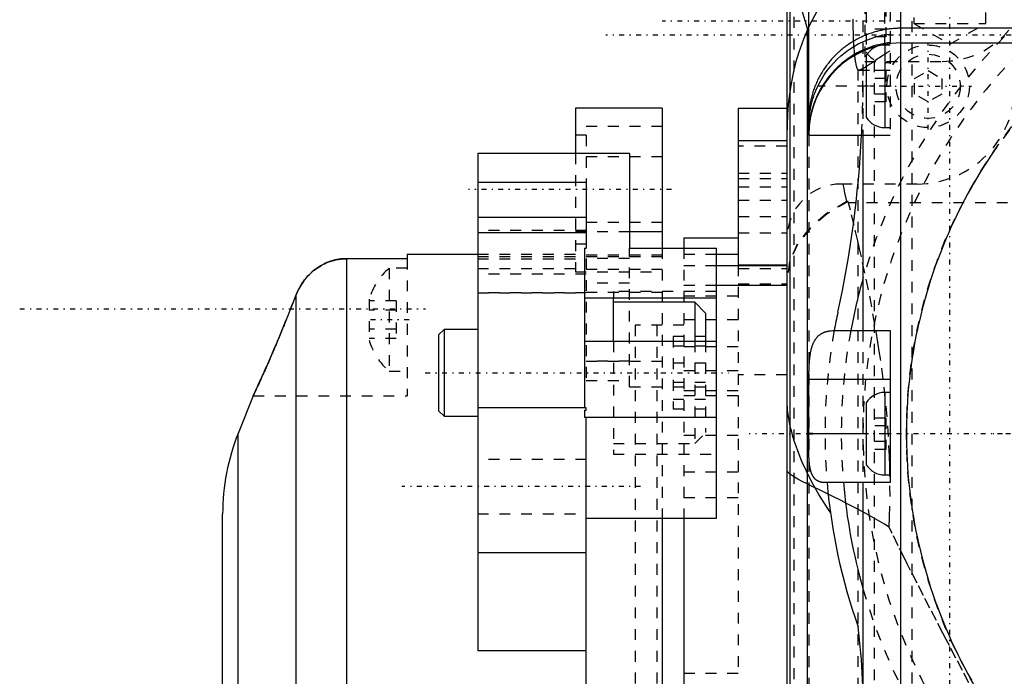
# Model space of a CAD drawing. Extents: x -128 to 128, y -5 to 906.
# Tile 14 of 21: x -128 to -37, y 748 to 808. Entities that reach past the tile are written whole.
import ezdxf

# ---------------------------------------------------------------- set-up
doc = ezdxf.new("R2010")
doc.units = 0
doc.linetypes.add('CENTER', pattern=[1.5, 0.45, -0.5, 0.05, -0.5])
doc.linetypes.add('DASHED', pattern=[2, 1, -1])
for name, color, linetype in [('AM_0', 7, 'CONTINUOUS'), ('AM_3', 7, 'DASHED'), ('AM_7', 7, 'CENTER')]:
    doc.layers.add(name, color=color, linetype=linetype)

msp = doc.modelspace()

# ---------------------------------------------------------------- linework, layer by layer
at = {"layer": 'AM_0', "color": 7, "linetype": 'CONTINUOUS'}
for p, q in [((-46.5, 720.014), (-46.5, 819.986)), ((-57, 728), (-57, 812)), ((-56.696, 728.524), (-56.696, 811.476)), ((-55, 797.5), (-55, 811.032)), ((-55.137, 807.414), (-55.874, 809.878)), ((-55.137, 807.414), (-55.137, 732.586)), ((-47.5, 806.815), (-47.5, 806.029)), ((-35.5, 807.346), (-46.5, 807.346)), ((-47.5, 805.8), (-48, 805.8)), ((-48, 805.8), (-48, 798.2)), ((-46.5, 806), (-35.5, 806)), ((-49.7, 804.854), (-49.7, 799.146)), ((-53.763, 802), (-54.169, 802)), ((-68.5, 800), (-76.5, 800)), ((-76.5, 800), (-76.5, 795.816)), ((-68.5, 800), (-68.5, 787.1)), ((-61.5, 800), (-57, 800)), ((-61.5, 800), (-61.5, 785.516)), ((-55, 797.5), (-47.5, 797.5)), ((-50, 797.5), (-50, 779.5)), ((-48, 798.2), (-47.5, 798.2)), ((-61.5, 797), (-57, 797)), ((-85.5, 795.816), (-85.5, 750.01)), ((-71.5, 795.816), (-85.5, 795.816)), ((-71.5, 795.816), (-71.5, 787.102)), ((-75.5, 793.131), (-85.5, 793.131)), ((-75.5, 793.131), (-75.5, 787.102)), ((-75.5, 789.901), (-85.5, 789.901)), ((-75.5, 788.507), (-85.5, 788.507)), ((-68.5, 788.596), (-71.5, 788.596)), ((-66.5, 788.04), (-66.5, 787.102)), ((-66.5, 788.04), (-61.5, 788.04)), ((-75.65, 787.102), (-75.65, 772.387)), ((-75.65, 787.102), (-75.5, 787.102)), ((-71.5, 787.102), (-63.5, 787.102)), ((-63.5, 762.229), (-63.5, 787.102)), ((-97.6, 786.121), (-97.6, 696)), ((-92, 786.121), (-97.6, 786.121)), ((-85.5, 786.5), (-92, 786.5)), ((-92, 786.5), (-92, 786.121)), ((-61.5, 786.5), (-63.5, 786.5)), ((-63.5, 785.495), (-57, 785.495)), ((-57, 785.516), (-61.5, 785.516)), ((-57, 783.657), (-63.5, 783.657)), ((-102.243, 782.768), (-102.243, 696)), ((-75.65, 782.523), (-63.5, 782.523)), ((-73, 778.514), (-73, 782.523)), ((-65.5, 782.108), (-73, 782.108)), ((-64.5, 781.108), (-65.5, 782.108)), ((-65.5, 782.108), (-65.5, 778.514)), ((-64.5, 781.108), (-64.5, 778.514)), ((-88.6, 779.608), (-89.1, 779.108)), ((-85.5, 779.608), (-88.6, 779.608)), ((-88.6, 779.608), (-88.6, 771.608)), ((-52.638, 779.5), (-47.5, 779.5)), ((-47.5, 779.5), (-47.5, 765.5)), ((-89.1, 779.108), (-89.1, 772.108)), ((-75.65, 778.514), (-63.5, 778.514)), ((-55, 770), (-54.988, 775)), ((-47.5, 775), (-54.988, 775)), ((-106.182, 773.5), (-107.572, 770.022)), ((-47.5, 773.8), (-48, 773.8)), ((-48, 773.8), (-48, 766.2)), ((-89.1, 772.108), (-88.6, 771.608)), ((-75.5, 772.387), (-85.5, 772.387)), ((-75.65, 772.165), (-75.5, 772.165)), ((-75.65, 772.165), (-75.65, 771.499)), ((-75.5, 772.165), (-75.5, 772.387)), ((-49.7, 772.854), (-49.7, 767.146)), ((-88.6, 771.608), (-85.5, 771.608)), ((-75.65, 771.52), (-63.5, 771.52)), ((-75.5, 771.499), (-75.65, 771.499)), ((-75.5, 716.977), (-75.5, 771.499)), ((-107.572, 693.317), (-107.572, 770.022)), ((-49.7, 770), (-55, 770)), ((-48, 766.2), (-47.5, 766.2)), ((-47.5, 765.5), (-53.505, 765.5)), ((-50, 765.5), (-50, 742.5)), ((-109, 289.9), (-109, 762.6)), ((-75.5, 762.229), (-63.5, 762.229)), ((-68.5, 762.229), (-68.5, 719.886)), ((-66.5, 762.229), (-66.5, 719.886)), ((-75.5, 759.022), (-85.5, 759.022)), ((-75.5, 750.01), (-85.5, 750.01))]:
    msp.add_line(p, q, dxfattribs=at)
for points in [[(-55, 806.498, 0), (-55.004, 806.651, 0), (-55.034, 806.956, 0), (-55.095, 807.261, 0), (-55.137, 807.414, 0)], [(-46.5, 807.346, 0), (-46.562, 807.346, 0), (-46.686, 807.344, 0), (-46.81, 807.34, 0), (-46.872, 807.338, 0), (-46.933, 807.335, 0), (-47.057, 807.328, 0), (-47.18, 807.319, 0), (-47.303, 807.309, 0), (-47.426, 807.296, 0), (-47.549, 807.282, 0), (-47.61, 807.274, 0), (-47.671, 807.266, 0), (-47.793, 807.248, 0), (-47.915, 807.229, 0), (-48.037, 807.208, 0), (-48.158, 807.185, 0), (-48.279, 807.16, 0), (-48.339, 807.148, 0), (-48.399, 807.134, 0), (-48.52, 807.106, 0), (-48.639, 807.076, 0), (-48.699, 807.061, 0), (-48.759, 807.045, 0), (-48.877, 807.012, 0), (-48.996, 806.977, 0), (-49.055, 806.959, 0), (-49.114, 806.94, 0), (-49.231, 806.902, 0), (-49.348, 806.862, 0), (-49.464, 806.82, 0), (-49.58, 806.777, 0), (-49.695, 806.731, 0), (-49.753, 806.708, 0), (-49.81, 806.685, 0), (-49.924, 806.636, 0), (-50.037, 806.586, 0), (-50.149, 806.535, 0), (-50.26, 806.482, 0), (-50.37, 806.427, 0), (-50.425, 806.399, 0), (-50.48, 806.371, 0), (-50.589, 806.313, 0), (-50.697, 806.254, 0), (-50.804, 806.193, 0), (-50.91, 806.13, 0), (-51.015, 806.066, 0), (-51.067, 806.034, 0), (-51.119, 806.001, 0), (-51.222, 805.934, 0), (-51.324, 805.866, 0), (-51.425, 805.796, 0), (-51.525, 805.725, 0), (-51.624, 805.652, 0), (-51.673, 805.615, 0), (-51.722, 805.578, 0), (-51.819, 805.503, 0), (-51.915, 805.426, 0), (-52.01, 805.347, 0), (-52.103, 805.268, 0), (-52.196, 805.187, 0), (-52.242, 805.146, 0), (-52.287, 805.104, 0), (-52.377, 805.02, 0), (-52.466, 804.935, 0), (-52.51, 804.892, 0), (-52.554, 804.849, 0), (-52.64, 804.761, 0), (-52.725, 804.672, 0), (-52.767, 804.628, 0), (-52.809, 804.582, 0), (-52.891, 804.491, 0), (-52.972, 804.399, 0), (-53.051, 804.306, 0), (-53.129, 804.211, 0), (-53.206, 804.116, 0), (-53.243, 804.068, 0), (-53.281, 804.019, 0), (-53.355, 803.922, 0), (-53.427, 803.823, 0), (-53.498, 803.723, 0), (-53.567, 803.623, 0), (-53.635, 803.521, 0), (-53.668, 803.47, 0), (-53.701, 803.419, 0), (-53.766, 803.315, 0), (-53.829, 803.21, 0), (-53.891, 803.105, 0), (-53.951, 802.999, 0), (-54.01, 802.892, 0), (-54.039, 802.838, 0), (-54.067, 802.783, 0), (-54.123, 802.674, 0), (-54.177, 802.565, 0), (-54.229, 802.454, 0), (-54.28, 802.343, 0), (-54.329, 802.23, 0), (-54.353, 802.174, 0), (-54.376, 802.118, 0), (-54.422, 802.004, 0), (-54.466, 801.89, 0), (-54.508, 801.775, 0), (-54.549, 801.66, 0), (-54.588, 801.545, 0), (-54.607, 801.487, 0), (-54.625, 801.428, 0), (-54.66, 801.312, 0), (-54.694, 801.195, 0), (-54.71, 801.136, 0), (-54.726, 801.077, 0), (-54.756, 800.959, 0), (-54.785, 800.841, 0), (-54.798, 800.781, 0), (-54.811, 800.722, 0), (-54.836, 800.603, 0), (-54.86, 800.483, 0), (-54.881, 800.363, 0), (-54.901, 800.243, 0), (-54.919, 800.122, 0), (-54.927, 800.062, 0), (-54.935, 800.002, 0), (-54.949, 799.881, 0), (-54.962, 799.759, 0), (-54.973, 799.638, 0), (-54.982, 799.516, 0), (-54.989, 799.394, 0), (-54.992, 799.333, 0), (-54.994, 799.272, 0), (-54.998, 799.15, 0), (-55, 799.028, 0), (-55, 798.967, 0)], [(-54.169, 802, 0), (-54.065, 802.212, 0), (-53.835, 802.634, 0), (-53.579, 803.048, 0), (-53.442, 803.25, 0), (-53.299, 803.447, 0), (-53.001, 803.826, 0), (-52.69, 804.177, 0), (-52.372, 804.501, 0), (-52.027, 804.815, 0), (-51.656, 805.118, 0), (-51.461, 805.263, 0), (-51.261, 805.404, 0), (-50.85, 805.667, 0), (-50.43, 805.903, 0), (-50.009, 806.11, 0), (-49.591, 806.288, 0), (-49.153, 806.447, 0), (-48.926, 806.518, 0), (-48.694, 806.584, 0), (-48.22, 806.698, 0), (-47.74, 806.783, 0), (-47.5, 806.815, 0)], [(-47.5, 806.029, 0), (-47.716, 806.001, 0), (-48.147, 805.927, 0), (-48.575, 805.831, 0), (-48.785, 805.775, 0), (-48.992, 805.714, 0), (-49.395, 805.58, 0), (-49.777, 805.431, 0), (-50.153, 805.262, 0), (-50.533, 805.07, 0), (-50.91, 804.854, 0), (-51.095, 804.738, 0), (-51.278, 804.617, 0), (-51.634, 804.361, 0), (-51.972, 804.091, 0), (-52.288, 803.812, 0), (-52.58, 803.527, 0), (-52.862, 803.223, 0), (-53.001, 803.062, 0), (-53.137, 802.895, 0), (-53.401, 802.548, 0), (-53.647, 802.186, 0), (-53.763, 802, 0)], [(-53.763, 802, 0), (-53.846, 801.861, 0), (-54.004, 801.578, 0), (-54.09, 801.412, 0), (-54.114, 801.364, 0), (-54.138, 801.316, 0), (-54.15, 801.292, 0), (-54.161, 801.268, 0), (-54.184, 801.22, 0), (-54.207, 801.172, 0), (-54.218, 801.148, 0), (-54.229, 801.124, 0), (-54.252, 801.076, 0), (-54.273, 801.027, 0), (-54.284, 801.003, 0), (-54.295, 800.979, 0), (-54.316, 800.931, 0), (-54.336, 800.882, 0), (-54.357, 800.834, 0), (-54.377, 800.786, 0), (-54.396, 800.738, 0), (-54.406, 800.714, 0), (-54.415, 800.69, 0), (-54.434, 800.642, 0), (-54.453, 800.594, 0), (-54.471, 800.546, 0), (-54.489, 800.498, 0), (-54.506, 800.45, 0), (-54.515, 800.426, 0), (-54.523, 800.402, 0), (-54.54, 800.354, 0), (-54.557, 800.307, 0), (-54.573, 800.259, 0), (-54.588, 800.212, 0), (-54.604, 800.165, 0), (-54.611, 800.141, 0), (-54.619, 800.117, 0), (-54.633, 800.07, 0), (-54.648, 800.024, 0), (-54.662, 799.977, 0), (-54.675, 799.931, 0), (-54.689, 799.885, 0), (-54.695, 799.862, 0), (-54.702, 799.839, 0), (-54.714, 799.793, 0), (-54.726, 799.748, 0), (-54.738, 799.703, 0), (-54.75, 799.658, 0), (-54.761, 799.614, 0), (-54.766, 799.592, 0), (-54.772, 799.57, 0), (-54.782, 799.526, 0), (-54.793, 799.482, 0), (-54.798, 799.46, 0), (-54.803, 799.439, 0), (-54.812, 799.396, 0), (-54.821, 799.353, 0), (-54.826, 799.332, 0), (-54.83, 799.311, 0), (-54.839, 799.269, 0), (-54.848, 799.227, 0), (-54.856, 799.185, 0), (-54.864, 799.144, 0), (-54.871, 799.104, 0), (-54.875, 799.083, 0), (-54.878, 799.063, 0), (-54.885, 799.023, 0), (-54.892, 798.983, 0), (-54.899, 798.944, 0), (-54.905, 798.905, 0), (-54.911, 798.866, 0), (-54.914, 798.847, 0), (-54.917, 798.828, 0), (-54.922, 798.79, 0), (-54.927, 798.753, 0), (-54.933, 798.716, 0), (-54.937, 798.68, 0), (-54.942, 798.644, 0), (-54.944, 798.626, 0), (-54.946, 798.609, 0), (-54.95, 798.574, 0), (-54.954, 798.539, 0), (-54.958, 798.505, 0), (-54.961, 798.472, 0), (-54.965, 798.439, 0), (-54.966, 798.422, 0), (-54.968, 798.406, 0), (-54.971, 798.374, 0), (-54.973, 798.343, 0), (-54.976, 798.312, 0), (-54.978, 798.282, 0), (-54.981, 798.252, 0), (-54.982, 798.237, 0), (-54.983, 798.222, 0), (-54.985, 798.193, 0), (-54.987, 798.165, 0), (-54.987, 798.151, 0), (-54.988, 798.137, 0), (-54.99, 798.11, 0), (-54.991, 798.083, 0), (-54.992, 798.07, 0), (-54.992, 798.057, 0), (-54.994, 798.032, 0), (-54.995, 798.007, 0), (-54.996, 797.982, 0), (-54.996, 797.958, 0), (-54.997, 797.935, 0), (-54.997, 797.923, 0), (-54.998, 797.912, 0), (-54.998, 797.89, 0), (-54.999, 797.868, 0), (-54.999, 797.847, 0), (-54.999, 797.827, 0), (-55, 797.807, 0), (-55, 797.797, 0), (-55, 797.788, 0), (-55, 797.769, 0), (-55, 797.751, 0), (-55, 797.742, 0)], [(-55, 798.043, 0), (-55, 798.111, 0), (-54.998, 798.256, 0), (-54.994, 798.416, 0), (-54.991, 798.501, 0), (-54.988, 798.589, 0), (-54.977, 798.775, 0), (-54.962, 798.972, 0), (-54.943, 799.18, 0), (-54.917, 799.398, 0), (-54.885, 799.626, 0), (-54.867, 799.743, 0), (-54.846, 799.862, 0), (-54.8, 800.104, 0), (-54.745, 800.35, 0), (-54.682, 800.6, 0), (-54.609, 800.854, 0), (-54.528, 801.11, 0), (-54.483, 801.239, 0), (-54.437, 801.367, 0), (-54.336, 801.622, 0), (-54.227, 801.875, 0), (-54.169, 802, 0)], [(-97.6, 786.121, 0), (-97.628, 786.121, 0), (-97.685, 786.121, 0), (-97.741, 786.119, 0), (-97.769, 786.118, 0), (-97.797, 786.117, 0), (-97.853, 786.114, 0), (-97.91, 786.111, 0), (-97.965, 786.107, 0), (-98.021, 786.102, 0), (-98.077, 786.096, 0), (-98.105, 786.093, 0), (-98.133, 786.09, 0), (-98.188, 786.083, 0), (-98.244, 786.076, 0), (-98.299, 786.068, 0), (-98.354, 786.059, 0), (-98.409, 786.049, 0), (-98.436, 786.044, 0), (-98.464, 786.039, 0), (-98.519, 786.028, 0), (-98.573, 786.017, 0), (-98.601, 786.011, 0), (-98.628, 786.004, 0), (-98.682, 785.991, 0), (-98.736, 785.978, 0), (-98.763, 785.971, 0), (-98.79, 785.964, 0), (-98.844, 785.949, 0), (-98.897, 785.934, 0), (-98.95, 785.918, 0), (-99.003, 785.901, 0), (-99.055, 785.884, 0), (-99.082, 785.876, 0), (-99.108, 785.867, 0), (-99.16, 785.848, 0), (-99.211, 785.829, 0), (-99.263, 785.81, 0), (-99.314, 785.79, 0), (-99.365, 785.769, 0), (-99.39, 785.759, 0), (-99.416, 785.748, 0), (-99.466, 785.726, 0), (-99.516, 785.704, 0), (-99.689, 785.622, 0), (-99.978, 785.465, 0), (-100.257, 785.288, 0), (-100.393, 785.193, 0), (-100.526, 785.093, 0), (-100.784, 784.878, 0), (-101.029, 784.646, 0), (-101.261, 784.397, 0), (-101.478, 784.131, 0), (-101.68, 783.851, 0), (-101.774, 783.705, 0), (-101.864, 783.557, 0), (-102.03, 783.25, 0), (-102.118, 783.065, 0), (-102.142, 783.012, 0), (-102.165, 782.958, 0), (-102.177, 782.931, 0), (-102.188, 782.904, 0), (-102.21, 782.85, 0), (-102.232, 782.795, 0), (-102.243, 782.768, 0)], [(-101.7, 783.819, 0), (-101.652, 783.891, 0), (-101.553, 784.032, 0), (-101.449, 784.169, 0), (-101.396, 784.236, 0), (-101.341, 784.303, 0), (-101.23, 784.432, 0), (-101.114, 784.558, 0), (-100.995, 784.68, 0), (-100.872, 784.798, 0), (-100.745, 784.912, 0), (-100.68, 784.968, 0), (-100.615, 785.022, 0), (-100.481, 785.127, 0), (-100.344, 785.228, 0), (-100.204, 785.324, 0), (-100.06, 785.416, 0), (-99.912, 785.503, 0), (-99.838, 785.544, 0), (-99.762, 785.584, 0), (-99.608, 785.661, 0), (-99.452, 785.733, 0), (-99.372, 785.766, 0)], [(-98.992, 785.905, 0), (-98.955, 785.917, 0), (-98.88, 785.939, 0), (-98.805, 785.96, 0), (-98.767, 785.97, 0), (-98.729, 785.98, 0), (-98.653, 785.998, 0), (-98.577, 786.016, 0), (-98.501, 786.032, 0), (-98.424, 786.046, 0), (-98.347, 786.06, 0), (-98.308, 786.066, 0), (-98.269, 786.072, 0), (-98.192, 786.083, 0), (-98.114, 786.092, 0), (-98.035, 786.101, 0), (-97.957, 786.107, 0), (-97.878, 786.113, 0), (-97.838, 786.115, 0), (-97.799, 786.117, 0), (-97.719, 786.12, 0), (-97.64, 786.121, 0), (-97.6, 786.121, 0)], [(-102.243, 782.768, 0), (-102.231, 782.798, 0), (-102.206, 782.86, 0), (-102.181, 782.921, 0), (-102.168, 782.951, 0), (-102.155, 782.981, 0), (-102.129, 783.041, 0), (-102.101, 783.101, 0), (-102.073, 783.16, 0), (-102.045, 783.219, 0), (-102.016, 783.278, 0), (-102.001, 783.307, 0), (-101.986, 783.336, 0), (-101.955, 783.394, 0), (-101.924, 783.451, 0), (-101.892, 783.508, 0), (-101.859, 783.564, 0), (-101.826, 783.62, 0), (-101.809, 783.648, 0), (-101.792, 783.676, 0), (-101.758, 783.731, 0), (-101.723, 783.785, 0), (-101.705, 783.812, 0)], [(-102.243, 782.768, 0), (-102.267, 782.704, 0), (-102.317, 782.577, 0), (-102.366, 782.45, 0), (-102.391, 782.386, 0), (-102.415, 782.322, 0), (-102.465, 782.195, 0), (-102.515, 782.067, 0), (-102.565, 781.94, 0), (-102.614, 781.813, 0), (-102.664, 781.687, 0), (-102.689, 781.624, 0), (-102.714, 781.56, 0), (-102.764, 781.435, 0), (-102.813, 781.309, 0), (-102.863, 781.185, 0), (-102.912, 781.06, 0), (-102.961, 780.937, 0), (-102.986, 780.876, 0), (-103.01, 780.814, 0), (-103.059, 780.693, 0), (-103.107, 780.572, 0), (-103.132, 780.512, 0), (-103.156, 780.452, 0), (-103.204, 780.333, 0), (-103.251, 780.216, 0), (-103.275, 780.157, 0), (-103.299, 780.098, 0), (-103.347, 779.98, 0), (-103.395, 779.861, 0), (-103.444, 779.742, 0), (-103.493, 779.623, 0), (-103.542, 779.503, 0), (-103.566, 779.444, 0), (-103.591, 779.384, 0), (-103.64, 779.265, 0), (-103.689, 779.145, 0), (-103.739, 779.026, 0), (-103.788, 778.907, 0), (-103.838, 778.788, 0), (-103.862, 778.729, 0), (-103.887, 778.67, 0), (-103.937, 778.552, 0), (-103.986, 778.434, 0), (-104.035, 778.317, 0), (-104.084, 778.2, 0), (-104.133, 778.085, 0), (-104.158, 778.027, 0), (-104.182, 777.969, 0), (-104.231, 777.855, 0), (-104.279, 777.741, 0), (-104.327, 777.628, 0), (-104.375, 777.517, 0), (-104.423, 777.406, 0), (-104.447, 777.35, 0), (-104.47, 777.296, 0), (-104.517, 777.187, 0), (-104.564, 777.079, 0), (-104.61, 776.972, 0), (-104.656, 776.867, 0), (-104.701, 776.763, 0), (-104.724, 776.711, 0), (-104.746, 776.66, 0), (-104.79, 776.559, 0), (-104.834, 776.459, 0), (-104.856, 776.409, 0), (-104.878, 776.36, 0), (-104.92, 776.263, 0), (-104.963, 776.167, 0), (-104.983, 776.12, 0), (-105.004, 776.073, 0), (-105.045, 775.981, 0), (-105.086, 775.89, 0), (-105.125, 775.801, 0), (-105.164, 775.713, 0), (-105.203, 775.627, 0), (-105.222, 775.585, 0), (-105.24, 775.543, 0), (-105.277, 775.461, 0), (-105.314, 775.381, 0), (-105.349, 775.302, 0), (-105.384, 775.224, 0), (-105.419, 775.148, 0), (-105.436, 775.11, 0), (-105.453, 775.072, 0), (-105.487, 774.997, 0), (-105.521, 774.924, 0), (-105.554, 774.851, 0), (-105.586, 774.78, 0), (-105.618, 774.711, 0), (-105.634, 774.677, 0), (-105.649, 774.643, 0), (-105.68, 774.576, 0), (-105.71, 774.511, 0), (-105.739, 774.448, 0), (-105.768, 774.386, 0), (-105.795, 774.326, 0), (-105.809, 774.297, 0), (-105.822, 774.268, 0), (-105.848, 774.212, 0), (-105.873, 774.158, 0), (-105.898, 774.105, 0), (-105.921, 774.055, 0), (-105.944, 774.007, 0), (-105.955, 773.984, 0), (-105.965, 773.961, 0), (-105.986, 773.917, 0), (-106.005, 773.875, 0), (-106.015, 773.855, 0), (-106.024, 773.835, 0), (-106.042, 773.797, 0), (-106.058, 773.762, 0), (-106.066, 773.745, 0), (-106.074, 773.729, 0), (-106.088, 773.698, 0), (-106.102, 773.669, 0), (-106.114, 773.643, 0), (-106.126, 773.619, 0), (-106.136, 773.597, 0), (-106.141, 773.587, 0), (-106.145, 773.577, 0), (-106.153, 773.56, 0), (-106.161, 773.545, 0), (-106.167, 773.532, 0), (-106.172, 773.521, 0), (-106.176, 773.513, 0), (-106.177, 773.509, 0), (-106.179, 773.507, 0), (-106.181, 773.502, 0), (-106.182, 773.5, 0), (-106.182, 773.5, 0)], [(-54.988, 775, 0), (-54.988, 775.035, 0), (-54.987, 775.106, 0), (-54.986, 775.177, 0), (-54.986, 775.213, 0), (-54.985, 775.248, 0), (-54.984, 775.319, 0), (-54.983, 775.389, 0), (-54.982, 775.46, 0), (-54.98, 775.53, 0), (-54.979, 775.601, 0), (-54.978, 775.636, 0), (-54.977, 775.671, 0), (-54.975, 775.741, 0), (-54.973, 775.811, 0), (-54.971, 775.881, 0), (-54.968, 775.95, 0), (-54.965, 776.019, 0), (-54.964, 776.054, 0), (-54.963, 776.088, 0), (-54.96, 776.157, 0), (-54.956, 776.225, 0), (-54.954, 776.259, 0), (-54.953, 776.293, 0), (-54.949, 776.361, 0), (-54.945, 776.428, 0), (-54.943, 776.461, 0), (-54.94, 776.495, 0), (-54.936, 776.561, 0), (-54.931, 776.627, 0), (-54.925, 776.693, 0), (-54.92, 776.758, 0), (-54.914, 776.823, 0), (-54.911, 776.855, 0), (-54.907, 776.887, 0), (-54.901, 776.951, 0), (-54.893, 777.014, 0), (-54.886, 777.077, 0), (-54.878, 777.139, 0), (-54.87, 777.201, 0), (-54.865, 777.231, 0), (-54.861, 777.262, 0), (-54.851, 777.322, 0), (-54.842, 777.382, 0), (-54.831, 777.441, 0), (-54.821, 777.5, 0), (-54.81, 777.558, 0), (-54.804, 777.586, 0), (-54.798, 777.615, 0), (-54.786, 777.671, 0), (-54.773, 777.726, 0), (-54.76, 777.781, 0), (-54.746, 777.835, 0), (-54.732, 777.888, 0), (-54.724, 777.915, 0), (-54.717, 777.941, 0), (-54.701, 777.993, 0), (-54.685, 778.044, 0), (-54.669, 778.094, 0), (-54.651, 778.143, 0), (-54.634, 778.192, 0), (-54.624, 778.216, 0), (-54.615, 778.239, 0), (-54.596, 778.286, 0), (-54.576, 778.332, 0), (-54.566, 778.355, 0), (-54.556, 778.378, 0), (-54.535, 778.422, 0), (-54.513, 778.466, 0), (-54.502, 778.487, 0), (-54.491, 778.508, 0), (-54.468, 778.55, 0), (-54.445, 778.591, 0), (-54.421, 778.631, 0), (-54.396, 778.67, 0), (-54.371, 778.707, 0), (-54.358, 778.726, 0), (-54.345, 778.744, 0), (-54.318, 778.781, 0), (-54.291, 778.816, 0), (-54.263, 778.85, 0), (-54.235, 778.883, 0), (-54.206, 778.915, 0), (-54.191, 778.931, 0), (-54.176, 778.947, 0), (-54.146, 778.977, 0), (-54.115, 779.007, 0), (-54.083, 779.036, 0), (-54.051, 779.063, 0), (-54.019, 779.09, 0), (-54.002, 779.103, 0), (-53.985, 779.116, 0), (-53.952, 779.141, 0), (-53.917, 779.165, 0), (-53.882, 779.188, 0), (-53.847, 779.21, 0), (-53.811, 779.231, 0), (-53.793, 779.241, 0), (-53.775, 779.252, 0), (-53.738, 779.271, 0), (-53.7, 779.29, 0), (-53.662, 779.307, 0), (-53.623, 779.324, 0), (-53.584, 779.341, 0), (-53.564, 779.348, 0), (-53.545, 779.356, 0), (-53.505, 779.37, 0), (-53.464, 779.384, 0), (-53.444, 779.39, 0), (-53.423, 779.397, 0), (-53.382, 779.408, 0), (-53.34, 779.42, 0), (-53.319, 779.425, 0), (-53.297, 779.43, 0), (-53.255, 779.44, 0), (-53.212, 779.449, 0), (-53.168, 779.457, 0), (-53.124, 779.464, 0), (-53.08, 779.471, 0), (-53.057, 779.474, 0), (-53.035, 779.477, 0), (-52.989, 779.482, 0), (-52.944, 779.487, 0), (-52.781, 779.497, 0), (-52.638, 779.5, 0)], [(-106.182, 773.5, 0), (-106.182, 773.5, 0), (-106.181, 773.501, 0), (-106.18, 773.503, 0), (-106.18, 773.504, 0), (-106.179, 773.506, 0), (-106.177, 773.51, 0), (-106.175, 773.514, 0), (-106.172, 773.52, 0), (-106.169, 773.527, 0), (-106.166, 773.534, 0), (-106.164, 773.539, 0), (-106.161, 773.543, 0), (-106.157, 773.553, 0), (-106.152, 773.564, 0), (-106.146, 773.575, 0), (-106.14, 773.588, 0), (-106.134, 773.602, 0), (-106.13, 773.609, 0), (-106.127, 773.617, 0), (-106.119, 773.633, 0), (-106.111, 773.649, 0), (-106.107, 773.658, 0), (-106.103, 773.667, 0), (-106.094, 773.686, 0), (-106.085, 773.706, 0), (-106.08, 773.717, 0), (-106.075, 773.727, 0), (-106.064, 773.749, 0), (-106.054, 773.772, 0), (-106.042, 773.796, 0), (-106.031, 773.821, 0), (-106.019, 773.847, 0), (-106.012, 773.86, 0), (-106.006, 773.874, 0), (-105.993, 773.902, 0), (-105.979, 773.93, 0), (-105.965, 773.96, 0), (-105.951, 773.991, 0), (-105.936, 774.023, 0), (-105.929, 774.039, 0), (-105.921, 774.055, 0), (-105.905, 774.089, 0), (-105.889, 774.123, 0), (-105.873, 774.159, 0), (-105.856, 774.195, 0), (-105.839, 774.232, 0), (-105.83, 774.251, 0), (-105.821, 774.27, 0), (-105.803, 774.309, 0), (-105.785, 774.349, 0), (-105.718, 774.494, 0), (-105.594, 774.764, 0), (-105.528, 774.908, 0), (-105.46, 775.056, 0), (-105.32, 775.367, 0), (-105.17, 775.701, 0), (-105.009, 776.063, 0), (-104.838, 776.45, 0), (-104.658, 776.862, 0), (-104.565, 777.075, 0), (-104.471, 777.293, 0), (-104.279, 777.742, 0), (-104.082, 778.205, 0), (-103.983, 778.441, 0)], [(-53.505, 765.5, 0), (-53.524, 765.5, 0), (-53.562, 765.501, 0), (-53.6, 765.502, 0), (-53.618, 765.503, 0), (-53.637, 765.504, 0), (-53.674, 765.507, 0), (-53.71, 765.511, 0), (-53.746, 765.515, 0), (-53.781, 765.521, 0), (-53.817, 765.527, 0), (-53.834, 765.53, 0), (-53.851, 765.534, 0), (-53.885, 765.541, 0), (-53.919, 765.55, 0), (-53.952, 765.559, 0), (-53.985, 765.569, 0), (-54.017, 765.58, 0), (-54.033, 765.586, 0), (-54.048, 765.592, 0), (-54.079, 765.604, 0), (-54.11, 765.618, 0), (-54.125, 765.625, 0), (-54.14, 765.632, 0), (-54.17, 765.647, 0), (-54.199, 765.663, 0), (-54.213, 765.672, 0), (-54.227, 765.68, 0), (-54.255, 765.698, 0), (-54.283, 765.717, 0), (-54.31, 765.737, 0), (-54.336, 765.757, 0), (-54.362, 765.779, 0), (-54.374, 765.79, 0), (-54.387, 765.801, 0), (-54.411, 765.824, 0), (-54.435, 765.849, 0), (-54.459, 765.874, 0), (-54.482, 765.9, 0), (-54.504, 765.927, 0), (-54.515, 765.941, 0), (-54.526, 765.955, 0), (-54.547, 765.984, 0), (-54.567, 766.013, 0), (-54.587, 766.044, 0), (-54.607, 766.076, 0), (-54.626, 766.108, 0), (-54.635, 766.125, 0), (-54.644, 766.142, 0), (-54.662, 766.176, 0), (-54.679, 766.211, 0), (-54.696, 766.247, 0), (-54.712, 766.284, 0), (-54.727, 766.322, 0), (-54.734, 766.341, 0), (-54.742, 766.36, 0), (-54.756, 766.399, 0), (-54.77, 766.44, 0), (-54.783, 766.481, 0), (-54.796, 766.523, 0), (-54.808, 766.565, 0), (-54.814, 766.587, 0), (-54.82, 766.609, 0), (-54.831, 766.653, 0), (-54.842, 766.699, 0), (-54.848, 766.722, 0), (-54.853, 766.745, 0), (-54.863, 766.792, 0), (-54.872, 766.839, 0), (-54.877, 766.864, 0), (-54.881, 766.888, 0), (-54.889, 766.937, 0), (-54.898, 766.987, 0), (-54.905, 767.038, 0), (-54.913, 767.089, 0), (-54.919, 767.141, 0), (-54.923, 767.167, 0), (-54.926, 767.194, 0), (-54.932, 767.247, 0), (-54.938, 767.301, 0), (-54.943, 767.355, 0), (-54.948, 767.411, 0), (-54.953, 767.466, 0), (-54.955, 767.494, 0), (-54.957, 767.523, 0), (-54.961, 767.579, 0), (-54.965, 767.637, 0), (-54.969, 767.695, 0), (-54.972, 767.753, 0), (-54.975, 767.813, 0), (-54.976, 767.842, 0), (-54.978, 767.872, 0), (-54.98, 767.932, 0), (-54.983, 767.993, 0), (-54.985, 768.054, 0), (-54.987, 768.116, 0), (-54.988, 768.178, 0), (-54.989, 768.209, 0), (-54.99, 768.241, 0), (-54.991, 768.304, 0), (-54.993, 768.367, 0), (-54.994, 768.431, 0), (-54.995, 768.495, 0), (-54.996, 768.56, 0), (-54.996, 768.592, 0), (-54.996, 768.624, 0), (-54.997, 768.689, 0), (-54.998, 768.755, 0), (-54.998, 768.787, 0), (-54.998, 768.82, 0), (-54.998, 768.886, 0), (-54.999, 768.952, 0), (-54.999, 768.985, 0), (-54.999, 769.019, 0), (-54.999, 769.085, 0), (-54.999, 769.152, 0), (-55, 769.219, 0), (-55, 769.286, 0), (-55, 769.353, 0), (-55, 769.387, 0), (-55, 769.421, 0), (-55, 769.489, 0), (-55, 769.556, 0), (-55, 769.624, 0), (-55, 769.692, 0), (-55, 769.761, 0), (-55, 769.795, 0), (-55, 769.829, 0), (-55, 769.897, 0), (-55, 769.966, 0), (-55, 770, 0)], [(-53.005, 762.742, 0), (-53.375, 763.295, 0), (-54.073, 764.416, 0), (-54.709, 765.55, 0), (-55.003, 766.118, 0)]]:
    msp.add_polyline3d(points, dxfattribs=at)
for centre, radius, start, end in [((-46.5, 797.5), 8.5, 90, 180), ((-48, 803.8), 2, 90, 148.21167), ((-48, 800.2), 2, 211.78833, 270), ((-150, 802.59), 100, 347.6392, 357.08238), ((0, 770), 52, 164.05763, 169.47338), ((0, 770), 53.5, 167.93428, 169.77174), ((-48, 771.8), 2, 90, 148.21167), ((-89, 762.6), 20, 158.21529, 180), ((-48, 768.2), 2, 211.78833, 270), ((0, 770), 53.5, 184.82497, 199.41078), ((0, 770), 52, 184.9645, 195.94237), ((-100, 745.46), 50, 356.60611, 7.77005)]:
    msp.add_arc(centre, radius, start, end, dxfattribs=at)
at = {"layer": 'AM_3', "color": 6, "linetype": 'DASHED'}
for p, q in [((-45.324, 826.323), (-45.324, 807.8)), ((-38.677, 807.8), (-38.677, 826.323)), ((-45.5, 820), (-45.5, 720)), ((-48, 805.8), (-48, 818.992)), ((-47.5, 819.065), (-47.5, 797.5)), ((-49.824, 813.67), (-49.824, 804.29)), ((-56.361, 812.39), (-56.361, 727.61)), ((-50, 812), (-50, 797.5)), ((-49.7, 810.854), (-49.7, 805.146)), ((-47.9, 809.443), (-47.9, 806.557)), ((-45.324, 807.8), (-38.677, 807.8)), ((-45.324, 807.8), (-42, 805.881)), ((-42, 805.881), (-38.677, 807.8)), ((-47.9, 807.278), (-49.7, 807.278)), ((-47.9, 806.557), (-49.7, 806.557)), ((-49.824, 804.29), (-42.71, 804.29)), ((-48.968, 804.29), (-48.968, 734.31)), ((-48, 804.2), (-47.5, 804.2)), ((-50.468, 803.521), (-50.468, 741.5)), ((-50.399, 803.5), (-47.5, 803.5)), ((-47.9, 803.443), (-49.7, 803.443)), ((-47.9, 803.443), (-47.9, 800.557)), ((-45.25, 802.722), (-44, 803.443)), ((-44, 803.443), (-42.75, 802.722)), ((-47.5, 802), (-53.763, 802)), ((-47.9, 802.722), (-49.7, 802.722)), ((-45.25, 801.278), (-45.25, 802.722)), ((-42.75, 802.722), (-42.75, 801.278)), ((-47.9, 801.278), (-49.7, 801.278)), ((-44, 800.557), (-45.25, 801.278)), ((-42.75, 801.278), (-44, 800.557)), ((-47.9, 800.557), (-49.7, 800.557)), ((-68.5, 798.299), (-76.5, 798.299)), ((-75.5, 797.5), (-76.5, 797.5)), ((-75.5, 797.5), (-75.5, 793.131)), ((-55, 797.5), (-55, 742.5)), ((-76.5, 795.816), (-76.5, 784.92)), ((-57, 796.5), (-61.5, 796.5)), ((-68.5, 795.5), (-75.5, 795.5)), ((-61.5, 794), (-57, 794)), ((-61.5, 793.5), (-57, 793.5)), ((-45, 793), (-52, 793)), ((-61.5, 792.728), (-57, 792.728)), ((-61.5, 791.5), (-57, 791.5)), ((-51.358, 791.396), (-51.482, 791.396)), ((-51.329, 791.279), (-51.358, 791.396)), ((51.329, 791.279), (-51.329, 791.279)), ((-75.5, 789.5), (-68.5, 789.5)), ((-61.5, 790), (-57, 790)), ((-75.5, 788.711), (-85.5, 788.711)), ((-71.5, 788.596), (-76.5, 788.596)), ((-61.5, 788.5), (-57, 788.5)), ((-76.5, 787.5), (-75.5, 787.5)), ((-75.65, 787.076), (-75.5, 787.076)), ((-75.5, 787.102), (-75.5, 787.076)), ((-71.5, 774.324), (-71.5, 787.102)), ((-68.5, 787.1), (-68.5, 762.229)), ((-66.5, 787.102), (-66.5, 762.229)), ((-92, 786.121), (-92, 773.5)), ((-76.5, 786.5), (-85.5, 786.5)), ((-68.5, 786.291), (-85.5, 786.291)), ((-85.5, 786.103), (-75.5, 786.103)), ((-68.5, 786.433), (-76.5, 786.433)), ((-71.5, 786.151), (-75.5, 786.151)), ((-75.5, 786.151), (-75.5, 774.9)), ((-63.5, 786.5), (-66.5, 786.5)), ((-92, 785.25), (-93.646, 785.25)), ((-93.646, 785.25), (-93.646, 775.75)), ((-85.5, 785.231), (-76.5, 785.231)), ((-68.5, 785.118), (-76.5, 785.118)), ((-76.5, 784.92), (-68.5, 784.92)), ((-66.5, 785.495), (-63.5, 785.495)), ((-61.5, 785.516), (-61.5, 747.916)), ((-61.5, 785.228), (-57, 785.228)), ((-75.5, 784.686), (-85.5, 784.686)), ((-71.5, 783.86), (-75.5, 783.86)), ((-101.705, 783.812), (-101.7, 783.819)), ((-75.5, 782.979), (-85.5, 782.979)), ((-85.5, 782.962), (-75.5, 782.962)), ((-75.5, 783.039), (-68.5, 783.039)), ((-63.5, 783.108), (-73, 783.108)), ((-73, 783.108), (-73, 782.523)), ((-63.5, 783.657), (-66.5, 783.657)), ((-61.5, 783.817), (-57, 783.817)), ((-95.5, 782.379), (-95.5, 778.621)), ((-93, 782.232), (-95.5, 782.232)), ((-93, 782.232), (-93, 778.768)), ((-66.5, 782.714), (-61.5, 782.714)), ((-93, 781.366), (-95.5, 781.366)), ((-66.5, 780.517), (-61.5, 780.517)), ((-93, 779.634), (-95.5, 779.634)), ((-68.5, 780), (-71, 780)), ((-71, 780), (-71, 680)), ((-66.5, 780), (-69, 780)), ((-69, 780), (-69, 680)), ((-50, 779.5), (-50, 765.5)), ((-93, 778.768), (-95.5, 778.768)), ((-73, 778.514), (-73, 768.108)), ((-67.5, 778.954), (-67.5, 772.262)), ((-64.5, 778.954), (-67.5, 778.954)), ((-65.5, 778.514), (-65.5, 769.108)), ((-64.5, 778.514), (-64.5, 770.108)), ((-64.5, 778.058), (-67.5, 778.058)), ((-66.5, 778.044), (-61.5, 778.044)), ((-71.5, 776.674), (-75.5, 776.674)), ((-68.5, 776.658), (-75.5, 776.658)), ((-93.646, 775.75), (-92, 775.75)), ((-64.5, 776.505), (-67.5, 776.505)), ((-66.5, 775.817), (-61.5, 775.817)), ((-75.5, 774.9), (-71.5, 774.9)), ((-57, 775.431), (-61.5, 775.431)), ((-71.5, 774.324), (-63.5, 774.324)), ((-64.5, 774.712), (-67.5, 774.712)), ((-61.5, 773.954), (-66.5, 773.954)), ((-106.182, 773.5), (-92, 773.5)), ((-64.5, 773.159), (-67.5, 773.159)), ((-66.5, 773.505), (-61.5, 773.505)), ((-64.5, 772.262), (-67.5, 772.262)), ((-47.9, 771.443), (-49.7, 771.443)), ((-47.9, 771.443), (-47.9, 768.557)), ((-47.9, 770.722), (-49.7, 770.722)), ((-66.5, 769.866), (-61.5, 769.866)), ((-65.5, 769.108), (-64.5, 770.108)), ((-55, 770.054), (-54.624, 770.054)), ((-54.624, 769.946), (-55, 769.946)), ((-54.624, 770.054), (-54.624, 769.946)), ((-47.5, 770), (-49.7, 770)), ((-73, 769.108), (-65.5, 769.108)), ((-47.9, 769.278), (-49.7, 769.278)), ((-47.9, 768.557), (-49.7, 768.557)), ((-75.5, 767.629), (-85.5, 767.629)), ((-73, 768.108), (-63.5, 768.108)), ((-66.5, 766.479), (-61.5, 766.479)), ((-66.5, 764.11), (-61.5, 764.11)), ((-85.5, 762.629), (-75.5, 762.629)), ((-61.5, 747.916), (-66.5, 747.916))]:
    msp.add_line(p, q, dxfattribs=at)
for points in [[(-51.358, 791.396), (-53.3, 790.252), (-54.879, 788.913), (-56.044, 787.422), (-56.759, 785.826), (-57, 784.178)], [(-51.482, 791.396), (-53.383, 790.254), (-54.928, 788.924), (-56.067, 787.446), (-56.765, 785.869), (-57, 784.24)]]:
    msp.add_lwpolyline(points, dxfattribs=at)
for points in [[(-50.657, 813.271, 0), (-51.019, 812.953, 0), (-51.698, 812.298, 0), (-52.313, 811.63, 0), (-52.609, 811.281, 0), (-52.9, 810.917, 0), (-53.463, 810.149, 0), (-53.992, 809.337, 0), (-54.48, 808.494, 0), (-54.919, 807.632, 0), (-55.307, 806.768, 0), (-55.481, 806.34, 0), (-55.642, 805.917, 0), (-55.938, 805.055, 0), (-56.203, 804.153, 0), (-56.434, 803.22, 0), (-56.627, 802.267, 0), (-56.779, 801.304, 0), (-56.84, 800.822, 0), (-56.89, 800.341, 0), (-56.962, 799.391, 0), (-56.996, 798.463, 0), (-57, 798.012, 0)], [(-50.929, 808.184, 0), (-50.93, 808.061, 0), (-50.93, 808, 0), (-50.93, 807.939, 0), (-50.929, 807.816, 0), (-50.929, 807.693, 0), (-50.928, 807.632, 0), (-50.927, 807.571, 0), (-50.926, 807.449, 0), (-50.924, 807.327, 0), (-50.922, 807.206, 0), (-50.919, 807.085, 0), (-50.916, 806.965, 0), (-50.914, 806.906, 0), (-50.913, 806.846, 0), (-50.909, 806.728, 0), (-50.905, 806.611, 0), (-50.9, 806.494, 0), (-50.895, 806.379, 0), (-50.89, 806.265, 0), (-50.887, 806.209, 0), (-50.885, 806.153, 0), (-50.879, 806.041, 0), (-50.873, 805.931, 0), (-50.866, 805.823, 0), (-50.859, 805.716, 0), (-50.852, 805.612, 0), (-50.848, 805.56, 0), (-50.844, 805.508, 0), (-50.836, 805.407, 0), (-50.828, 805.308, 0), (-50.82, 805.21, 0), (-50.811, 805.115, 0), (-50.802, 805.022, 0), (-50.797, 804.976, 0), (-50.792, 804.931, 0), (-50.783, 804.842, 0), (-50.773, 804.756, 0), (-50.763, 804.672, 0), (-50.752, 804.59, 0), (-50.741, 804.512, 0), (-50.736, 804.473, 0), (-50.731, 804.435, 0), (-50.719, 804.362, 0), (-50.708, 804.291, 0), (-50.702, 804.256, 0), (-50.696, 804.223, 0), (-50.685, 804.157, 0), (-50.673, 804.095, 0), (-50.666, 804.065, 0), (-50.66, 804.035, 0), (-50.648, 803.979, 0), (-50.635, 803.925, 0), (-50.623, 803.874, 0), (-50.61, 803.827, 0), (-50.597, 803.783, 0), (-50.59, 803.762, 0), (-50.584, 803.741, 0), (-50.57, 803.703, 0), (-50.557, 803.668, 0), (-50.544, 803.637, 0), (-50.53, 803.608, 0), (-50.516, 803.583, 0), (-50.509, 803.572, 0), (-50.503, 803.561, 0), (-50.489, 803.543, 0), (-50.475, 803.528, 0), (-50.468, 803.521, 0)], [(-50.399, 803.5, 0), (-50.394, 803.5, 0), (-50.384, 803.501, 0), (-50.373, 803.502, 0), (-50.368, 803.502, 0), (-50.362, 803.503, 0), (-50.35, 803.505, 0), (-50.338, 803.508, 0), (-50.326, 803.511, 0), (-50.313, 803.514, 0), (-50.299, 803.518, 0), (-50.293, 803.52, 0), (-50.286, 803.522, 0), (-50.271, 803.527, 0), (-50.257, 803.533, 0), (-50.241, 803.538, 0), (-50.226, 803.545, 0), (-50.21, 803.551, 0), (-50.202, 803.555, 0), (-50.193, 803.559, 0), (-50.177, 803.566, 0), (-50.16, 803.574, 0), (-50.151, 803.578, 0), (-50.142, 803.583, 0), (-50.124, 803.591, 0), (-50.106, 803.601, 0), (-50.097, 803.605, 0), (-50.087, 803.61, 0), (-50.068, 803.62, 0), (-50.049, 803.63, 0), (-50.029, 803.641, 0), (-50.009, 803.652, 0), (-49.989, 803.663, 0), (-49.979, 803.669, 0), (-49.969, 803.675, 0), (-49.948, 803.687, 0), (-49.927, 803.699, 0), (-49.851, 803.744, 0), (-49.715, 803.829, 0), (-49.569, 803.924, 0), (-49.411, 804.028, 0), (-49.329, 804.083, 0), (-49.244, 804.141, 0), (-49.067, 804.261, 0), (-48.881, 804.388, 0), (-48.688, 804.519, 0), (-48.486, 804.655, 0), (-48.278, 804.794, 0), (-48.171, 804.863, 0), (-48.063, 804.933, 0), (-47.842, 805.073, 0), (-47.615, 805.21, 0), (-47.5, 805.277, 0)], [(-50.468, 803.521, 0), (-50.459, 803.515, 0), (-50.438, 803.505, 0), (-50.413, 803.501, 0), (-50.399, 803.5, 0)], [(-36.494, 798.003, 0), (-37.872, 796.11, 0), (-38.248, 795.556, 0), (-38.615, 794.997, 0), (-38.796, 794.716, 0), (-38.975, 794.433, 0), (-39.326, 793.864, 0), (-39.669, 793.289, 0), (-39.837, 793, 0), (-40.003, 792.71, 0), (-40.329, 792.125, 0), (-40.647, 791.537, 0), (-40.802, 791.24, 0), (-40.956, 790.943, 0), (-41.256, 790.345, 0), (-41.548, 789.743, 0), (-41.83, 789.137, 0), (-42.104, 788.526, 0), (-42.369, 787.912, 0), (-42.498, 787.603, 0), (-42.625, 787.294, 0), (-42.872, 786.672, 0), (-43.11, 786.047, 0), (-43.339, 785.418, 0), (-43.559, 784.786, 0), (-43.769, 784.151, 0), (-43.871, 783.832, 0), (-43.97, 783.513, 0), (-44.162, 782.872, 0), (-44.345, 782.228, 0), (-44.518, 781.582, 0), (-44.682, 780.934, 0), (-44.836, 780.283, 0), (-44.91, 779.956, 0), (-44.981, 779.629, 0), (-45.116, 778.974, 0), (-45.242, 778.317, 0), (-45.358, 777.658, 0), (-45.465, 776.998, 0), (-45.562, 776.336, 0), (-45.606, 776.004, 0), (-45.649, 775.672, 0), (-45.727, 775.008, 0), (-45.795, 774.342, 0), (-45.853, 773.676, 0), (-45.902, 773.009, 0), (-45.94, 772.341, 0), (-45.956, 772.006, 0), (-45.97, 771.672, 0), (-45.989, 771.003, 0), (-45.999, 770.335, 0), (-46, 770, 0), (-45.999, 769.665, 0), (-45.989, 768.997, 0), (-45.97, 768.328, 0), (-45.956, 767.994, 0), (-45.94, 767.659, 0), (-45.902, 766.991, 0), (-45.853, 766.324, 0), (-45.795, 765.658, 0), (-45.727, 764.992, 0), (-45.649, 764.328, 0), (-45.606, 763.996, 0), (-45.562, 763.664, 0), (-45.465, 763.002, 0), (-45.358, 762.342, 0), (-45.242, 761.683, 0), (-45.116, 761.026, 0), (-44.981, 760.371, 0), (-44.91, 760.044, 0), (-44.836, 759.717, 0), (-44.682, 759.066, 0), (-44.518, 758.418, 0), (-44.345, 757.772, 0), (-44.162, 757.128, 0), (-43.97, 756.487, 0), (-43.871, 756.168, 0), (-43.769, 755.849, 0), (-43.559, 755.214, 0), (-43.339, 754.582, 0), (-43.11, 753.953, 0), (-42.872, 753.328, 0), (-42.625, 752.706, 0), (-42.498, 752.397, 0), (-42.369, 752.088, 0), (-42.104, 751.474, 0), (-41.83, 750.863, 0), (-41.548, 750.257, 0), (-41.256, 749.655, 0), (-40.956, 749.057, 0), (-40.802, 748.76, 0), (-40.647, 748.463, 0), (-40.329, 747.875, 0), (-40.003, 747.29, 0)], [(-51.482, 791.396, 0), (-51.545, 791.662, 0), (-51.665, 792.196, 0), (-51.776, 792.731, 0), (-51.828, 793, 0)], [(-47.592, 761.388, 0), (-47.554, 762.335, 0), (-47.511, 764.212, 0), (-47.512, 766.072, 0), (-47.529, 766.997, 0), (-47.557, 767.917, 0), (-47.646, 769.743, 0), (-47.776, 771.54, 0), (-47.943, 773.308, 0), (-48.142, 775.046, 0), (-48.371, 776.752, 0), (-48.495, 777.594, 0), (-48.625, 778.427, 0), (-48.9, 780.068, 0), (-49.192, 781.676, 0), (-49.499, 783.251, 0), (-49.817, 784.792, 0), (-50.145, 786.298, 0), (-50.311, 787.037, 0), (-50.478, 787.768, 0), (-50.817, 789.201, 0), (-51.158, 790.596, 0), (-51.329, 791.279, 0)], [(-99.372, 785.766, 0), (-99.31, 785.792, 0), (-99.184, 785.84, 0), (-99.056, 785.884, 0), (-98.992, 785.905, 0)], [(-103.983, 778.441, 0), (-103.934, 778.557, 0), (-103.837, 778.79, 0), (-103.74, 779.024, 0), (-103.691, 779.141, 0), (-103.643, 779.259, 0), (-103.546, 779.494, 0), (-103.449, 779.728, 0), (-103.354, 779.962, 0), (-103.26, 780.195, 0), (-103.166, 780.428, 0), (-103.118, 780.545, 0), (-103.07, 780.664, 0), (-102.974, 780.904, 0), (-102.877, 781.147, 0), (-102.78, 781.393, 0), (-102.682, 781.641, 0), (-102.584, 781.891, 0), (-102.535, 782.016, 0), (-102.486, 782.141, 0), (-102.388, 782.392, 0), (-102.291, 782.643, 0), (-102.243, 782.768, 0)], [(-55.003, 766.118, 0), (-55.108, 766.33, 0), (-55.31, 766.752, 0), (-55.501, 767.174, 0), (-55.593, 767.384, 0), (-55.683, 767.593, 0), (-55.854, 768.011, 0), (-56.013, 768.426, 0), (-56.162, 768.838, 0), (-56.299, 769.247, 0), (-56.425, 769.652, 0), (-56.483, 769.853, 0), (-56.538, 770.052, 0), (-56.64, 770.448, 0), (-56.729, 770.839, 0), (-56.805, 771.225, 0), (-56.87, 771.604, 0), (-56.921, 771.978, 0), (-56.942, 772.162, 0), (-56.96, 772.345, 0), (-56.985, 772.705, 0), (-56.998, 773.058, 0), (-57, 773.232, 0)], [(-54.713, 770, 0), (-54.699, 770.009, 0), (-54.67, 770.027, 0), (-54.64, 770.045, 0), (-54.624, 770.054, 0)], [(-54.624, 769.946, 0), (-54.64, 769.955, 0), (-54.67, 769.973, 0), (-54.699, 769.991, 0), (-54.713, 770, 0)], [(-47.592, 761.388, 0), (-48.03, 761.658, 0), (-48.891, 762.169, 0), (-49.729, 762.644, 0), (-50.139, 762.869, 0), (-50.541, 763.086, 0), (-51.323, 763.495, 0), (-52.071, 763.875, 0), (-52.782, 764.228, 0), (-53.449, 764.552, 0), (-54.066, 764.85, 0), (-54.355, 764.989, 0), (-54.631, 765.122, 0), (-55.141, 765.371, 0), (-55.594, 765.599, 0), (-55.989, 765.807, 0), (-56.32, 765.996, 0), (-56.587, 766.168, 0), (-56.696, 766.248, 0), (-56.788, 766.325, 0), (-56.924, 766.468, 0), (-56.991, 766.599, 0), (-57, 766.661, 0)], [(-37, 741, 0), (-37.286, 741.536, 0), (-37.865, 742.618, 0), (-38.449, 743.713, 0), (-38.744, 744.265, 0), (-39.04, 744.819, 0), (-39.634, 745.936, 0), (-40.233, 747.062, 0), (-40.833, 748.195, 0), (-41.436, 749.335, 0), (-42.038, 750.481, 0), (-42.339, 751.055, 0), (-42.64, 751.63, 0), (-43.241, 752.782, 0), (-43.839, 753.935, 0), (-44.433, 755.089, 0), (-45.023, 756.242, 0), (-45.607, 757.393, 0), (-45.896, 757.967, 0), (-46.184, 758.54, 0), (-46.754, 759.684, 0), (-47.315, 760.822, 0), (-47.592, 761.388, 0)]]:
    msp.add_polyline3d(points, dxfattribs=at)
for centre, radius in [((0, 770), 46), ((-44, 802), 3.8), ((-44, 802), 2.954)]:
    msp.add_circle(centre, radius, dxfattribs=at)
for centre, radius, start, end in [((0, 770), 52, 97.83613, 164.05763), ((0, 770), 50, 100.95483, 79.04517), ((-42.71, 812.29), 8, 270, 0), ((-48, 806.2), 2, 211.78833, 270), ((-150, 802.59), 100, 357.08238, 0), ((-45, 802), 9, 270, 0), ((-52, 788), 5, 90, 180), ((-89.961, 780.836), 5.75, 129.85955, 164.43394), ((0, 770), 53.5, 169.77174, 184.82497), ((0, 770), 52, 169.47338, 184.9645), ((-89.961, 780.164), 5.75, 195.56606, 230.14045), ((0, 770), 52, 195.94237, 261.42879)]:
    msp.add_arc(centre, radius, start, end, dxfattribs=at)
at = {"layer": 'AM_7', "color": 4, "linetype": 'CENTER'}
for p, q in [((-42, 725.15), (-42, 831.85)), ((-46.5, 808), (-68.5, 808)), ((73.7, 806.711), (-73.7, 806.711)), ((-44, 798.01), (-44, 805.99)), ((-47.39, 802), (-49.81, 802)), ((-47.99, 802), (-40.01, 802)), ((-67.65, 792.5), (-86.35, 792.5)), ((-127.7, 781.5), (-90.3, 781.5)), ((-91.825, 780.5), (-95.675, 780.5)), ((-90.33, 775.608), (-62.4, 775.608)), ((60.5, 770), (-60.5, 770)), ((38, 770), (-38, 770)), ((-70.5, 765.129), (-92.5, 765.129))]:
    msp.add_line(p, q, dxfattribs=at)

doc.saveas('drawing.dxf')
